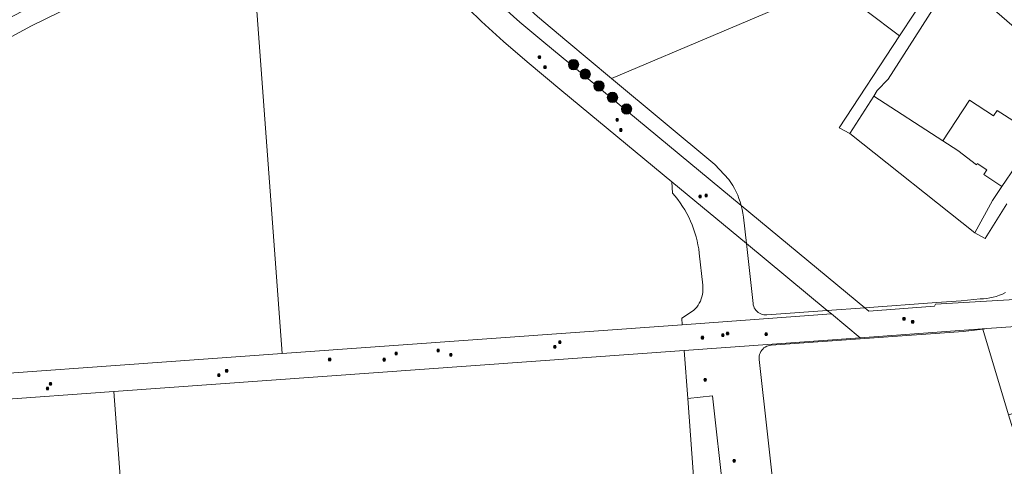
# Model space of a CAD drawing. Header units: metres. Extents: x 163628 to 168255, y 402691 to 405367.
# Tile 6 of 256: x 164367 to 164747, y 403191 to 403364. Entities that reach past the tile are written whole.
import ezdxf

# ---------------------------------------------------------------- set-up
doc = ezdxf.new("R2010")
doc.units = ezdxf.units.M
doc.layers.add('X-CA190022.004-UO-DWM_Beplanting$0$B-WE-GR-BOOM-S AFKOMSTIG UIT BOMENBESTAND GEMEENTE', color=252, linetype='Continuous')
doc.layers.add('X-CA190022.004-UO-DWM_Beplanting$0$N-GV-GR-GRAS-A-200', color=7, linetype='Continuous')
doc.layers.add('X-CA190022.004-UO-KAD_Percelen$0$B-WE-KG-GRENS_PERCEEL-GV', color=150, linetype='Continuous', lineweight=9)
doc.layers.add('X-CA190022.004-UO-WHM_Riolering gemeente_NLCS_v0.1$0$B-WE-RI-PUT-S', color=252, linetype='Continuous', lineweight=15)

# ---------------------------------------------------------------- blocks, each defined once
blk = doc.blocks.new('X-CA190022.004-UO-WHM_Riolering gemeente_NLCS_v0.1$0$B-SRI-PUT_BETON-SO')
blk.add_line((-1.4, -1.4), (1.4, 1.4))
at = {"lineweight": -3, "flags": 128}
blk.add_lwpolyline([(2, -2), (2, 2), (-2, 2), (-2, -2)], close=True, dxfattribs=at)
at = {"lineweight": -3}
blk.add_circle((0, 0), 2, dxfattribs=at)
blk = doc.blocks.new('X-CA190022.004-UO-DWM_Beplanting$0$SGR-BOOM_01-SO')
at = {"linetype": 'ByBlock', "lineweight": 18}
h = blk.add_hatch(color=0, dxfattribs=at)
h.dxf.hatch_style = 1
edge = h.paths.add_edge_path()
edge.add_arc((0, 0), 0.25, 0, 360)
at = {"color": 0, "linetype": 'ByBlock', "lineweight": 18}
for radius in [2, 0.25]:
    blk.add_circle((0, 0), radius, dxfattribs=at)
blk = doc.blocks.new('X-CA190022.004-UO-DWM_Beplanting$0$IMGEOBoom')
at = {"transparency": 33554457}
h = blk.add_hatch(color=256, dxfattribs=at)
h.dxf.hatch_style = 1
edge = h.paths.add_edge_path()
edge.add_arc((0, 0), 100, 0, 360)
edge = h.paths.add_edge_path(flags=17)
edge.add_arc((0, 0), 12.5, 0, 360)
h = blk.add_hatch()
h.set_pattern_fill('ANGLE', color=256)
h.set_pattern_definition([(0, (0, 0), (0, 6.985), [5.08, -1.905]), (90, (0, 0), (-6.985, 4e-16), [5.08, -1.905])])
edge = h.paths.add_edge_path(flags=17)
edge.add_arc((0, 0), 12.5, 0, 360)
at = {"layer": 'X-CA190022.004-UO-DWM_Beplanting$0$N-GV-GR-GRAS-A-200'}
h = blk.add_hatch(color=256, dxfattribs=at)
h.dxf.hatch_style = 1
edge = h.paths.add_edge_path(flags=17)
edge.add_arc((0, 0), 12.5, 0, 360)
at = {"xscale": 50, "yscale": 50, "zscale": 50}
blk.add_blockref('X-CA190022.004-UO-DWM_Beplanting$0$SGR-BOOM_01-SO', (0, 0), dxfattribs=at)

msp = doc.modelspace()

# ---------------------------------------------------------------- linework, layer by layer
at = {"layer": 'X-CA190022.004-UO-KAD_Percelen$0$B-WE-KG-GRENS_PERCEEL-GV', "flags": 128}
for points in [[(164533.661, 403395.537), (164536.42, 403392.642), (164545.1, 403385.464), (164555.693, 403375.191), (164566.594, 403365.264), (164577.825, 403355.696), (164595.119, 403341.313), (164680.447, 403377.432), (164668.445, 403386.48), (164691.364, 403412.413), (164650.993, 403447.673), (164626.374, 403435.474), (164604.713, 403424.761), (164545.351, 403395.395), (164541.93, 403398.21), (164541.836, 403398.096), (164540.946, 403398.913)], [(164467.899, 403234.987), (164456.621, 403388.359), (164455.852, 403398.81), (164455.428, 403404.573), (164439.548, 403397.62), (164439.743, 403395.067), (164420.417, 403385.713), (164397.764, 403374.75), (164371.136, 403361.559), (164358.377, 403354.762), (164345.274, 403347.596), (164327.091, 403336.771), (164317.093, 403330.96), (164302.186, 403321.636), (164284.985, 403310.301), (164267.784, 403298.445), (164251.857, 403287.067), (164235.818, 403275.048), (164214.13, 403258.511), (164217.745, 403216.986), (164299.737, 403222.886)], [(164714.777, 403391.964), (164680.447, 403377.432), (164706.413, 403357.714), (164723.788, 403384.094)], [(164706.413, 403357.714), (164683.039, 403322.226), (164687.273, 403319.98), (164696.418, 403334.425), (164697.779, 403336.575), (164701.998, 403340.965), (164727.601, 403381.15), (164723.788, 403384.094)], [(164696.418, 403334.425), (164723.133, 403317.2), (164733.411, 403332.857), (164742.673, 403326.778), (164744.111, 403328.921), (164751.574, 403324.087), (164755.31, 403329.398), (164762.538, 403323.919), (164764.086, 403326.212), (164775.692, 403341.308), (164767.456, 403347.051), (164764.167, 403349.345), (164727.601, 403381.15), (164701.998, 403340.965), (164697.779, 403336.575)], [(164687.273, 403319.98), (164735.507, 403281.665), (164742.309, 403294.063), (164745.989, 403299.49), (164738.979, 403304.115), (164740.166, 403305.973), (164736.413, 403308.359), (164736.202, 403307.929), (164728.975, 403313.434), (164723.133, 403317.2), (164696.418, 403334.425)], [(164723.133, 403317.2), (164728.975, 403313.434), (164736.202, 403307.929), (164736.413, 403308.359), (164740.166, 403305.973), (164738.979, 403304.115), (164745.989, 403299.49), (164756.483, 403314.95), (164762.538, 403323.919), (164755.31, 403329.398), (164751.574, 403324.087), (164744.111, 403328.921), (164742.673, 403326.778), (164733.411, 403332.857)], [(164625.633, 403286.17), (164626.264, 403284.685), (164626.838, 403283.177), (164627.353, 403281.647), (164627.809, 403280.099), (164628.205, 403278.535), (164628.54, 403276.957), (164628.815, 403275.367), (164629.028, 403273.767), (164630.388, 403261.399), (164630.469, 403260.496), (164630.479, 403259.589), (164630.418, 403258.684), (164630.284, 403257.788), (164630.081, 403256.904), (164629.808, 403256.039), (164629.468, 403255.199), (164629.063, 403254.387), (164628.594, 403253.611), (164628.066, 403252.874), (164627.482, 403252.181), (164626.844, 403251.536), (164622.307, 403248.668), (164622.453, 403246.109), (164680.093, 403250.257), (164678.489, 403251.586), (164655.103, 403249.905), (164654.518, 403249.899), (164653.936, 403249.963), (164653.366, 403250.094), (164652.815, 403250.291), (164652.291, 403250.552), (164651.802, 403250.872), (164651.353, 403251.248), (164650.952, 403251.673), (164650.603, 403252.143), (164650.313, 403252.651), (164650.083, 403253.189), (164649.919, 403253.751), (164649.822, 403254.328), (164647.229, 403277.474), (164618.408, 403301.344), (164618.738, 403296.965), (164619.776, 403295.738), (164620.767, 403294.472), (164621.709, 403293.17), (164622.6, 403291.832), (164623.439, 403290.461), (164624.225, 403289.059), (164624.957, 403287.628)], [(164645.235, 403292.179), (164645.594, 403290.681), (164645.879, 403289.168), (164646.09, 403287.642), (164647.229, 403277.474), (164678.489, 403251.586), (164692.989, 403252.628)], [(164647.229, 403277.474), (164649.822, 403254.328), (164649.919, 403253.751), (164650.083, 403253.189), (164650.313, 403252.651), (164650.603, 403252.143), (164650.952, 403251.673), (164651.353, 403251.248), (164651.802, 403250.872), (164652.291, 403250.552), (164652.815, 403250.291), (164653.366, 403250.094), (164653.936, 403249.963), (164654.518, 403249.899), (164655.103, 403249.905), (164678.489, 403251.586)], [(164356.558, 403216.885), (164402.906, 403220.232), (164623.2, 403236.138), (164691.212, 403241.049), (164680.093, 403250.257), (164622.453, 403246.109), (164467.899, 403234.987), (164299.737, 403222.886), (164300.479, 403212.882), (164310.112, 403213.627), (164356.198, 403216.859)], [(164740.132, 403244.572), (164738.547, 403244.384), (164748.559, 403211.304), (164772.542, 403218.648), (164769.723, 403227.849), (164764.109, 403246.299)], [(164407.665, 403156.388), (164409.691, 403129.206), (164410.565, 403115.481), (164410.796, 403112.446), (164543.805, 403122.807), (164543.811, 403122.488), (164543.871, 403121.688), (164544.641, 403111.368), (164557.875, 403112.324), (164569.67, 403113.214), (164570.068, 403113.244), (164582.958, 403114.217), (164595.159, 403115.327), (164595.019, 403117.276), (164593.049, 403139.023), (164630.208, 403141.467), (164624.572, 403217.605), (164623.2, 403236.138), (164402.906, 403220.232)], [(164402.906, 403220.232), (164356.558, 403216.885), (164362.048, 403152.978), (164407.665, 403156.388)], [(164642.675, 403142.314), (164634.193, 403218.657), (164624.572, 403217.605), (164630.208, 403141.467)]]:
    msp.add_lwpolyline(points, close=True, dxfattribs=at)
for points in [[(164358.377, 403354.762), (164371.136, 403361.559), (164397.764, 403374.75), (164420.417, 403385.713), (164439.743, 403395.067), (164439.548, 403397.62), (164455.428, 403404.573), (164468.748, 403410.406), (164466.349, 403415.367), (164408.841, 403387.712), (164374.895, 403370.972), (164363.145, 403364.918)], [(164456.621, 403388.359), (164467.899, 403234.987), (164622.453, 403246.109), (164622.307, 403248.668), (164626.844, 403251.536), (164627.482, 403252.181), (164628.066, 403252.874), (164628.594, 403253.611), (164629.063, 403254.387), (164629.468, 403255.199), (164629.808, 403256.039), (164630.081, 403256.904), (164630.284, 403257.788), (164630.418, 403258.684), (164630.479, 403259.589), (164630.469, 403260.496), (164630.388, 403261.399), (164629.028, 403273.767), (164628.815, 403275.367), (164628.54, 403276.957), (164628.205, 403278.535), (164627.809, 403280.099), (164627.353, 403281.647), (164626.838, 403283.177), (164626.264, 403284.685), (164625.633, 403286.17), (164624.957, 403287.628), (164624.225, 403289.059), (164623.439, 403290.461), (164622.6, 403291.832), (164621.709, 403293.17), (164620.767, 403294.472), (164619.776, 403295.738), (164618.738, 403296.965), (164618.408, 403301.344), (164575.912, 403336.539), (164562.586, 403347.655), (164553.433, 403355.5), (164544.858, 403363.307), (164534.917, 403373.194)], [(164747.865, 403292.861), (164739.462, 403279.394), (164735.507, 403281.665), (164687.273, 403319.98), (164683.039, 403322.226), (164706.413, 403357.714), (164680.447, 403377.432), (164595.119, 403341.313), (164635.102, 403308.06), (164640.482, 403302.258), (164641.27, 403301.101), (164642.006, 403299.909), (164642.687, 403298.686), (164643.313, 403297.433), (164643.882, 403296.153), (164644.392, 403294.849), (164644.844, 403293.524), (164645.235, 403292.179), (164692.989, 403252.628), (164720.647, 403254.616), (164730.159, 403255.3), (164737.559, 403256.085), (164738.826, 403256.135), (164740.088, 403256.257), (164741.34, 403256.453), (164742.58, 403256.72), (164743.802, 403257.058), (164745.002, 403257.467), (164746.177, 403257.944), (164747.322, 403258.488)], [(164534.917, 403373.194), (164544.858, 403363.307), (164553.433, 403355.5), (164562.586, 403347.655), (164575.912, 403336.539), (164618.408, 403301.344), (164647.229, 403277.474), (164646.09, 403287.642), (164645.879, 403289.168), (164645.594, 403290.681), (164645.235, 403292.179), (164589.027, 403338.734), (164568.964, 403355.35), (164559.715, 403363.08), (164551.044, 403370.772)], [(164551.044, 403370.772), (164559.715, 403363.08), (164568.964, 403355.35), (164589.027, 403338.734), (164645.235, 403292.179), (164644.844, 403293.524), (164644.392, 403294.849), (164643.882, 403296.153), (164643.313, 403297.433), (164642.687, 403298.686), (164642.006, 403299.909), (164641.27, 403301.101), (164640.482, 403302.258), (164635.102, 403308.06), (164595.119, 403341.313), (164577.825, 403355.696), (164566.594, 403365.264)], [(164756.483, 403314.95), (164745.989, 403299.49), (164742.309, 403294.063), (164735.507, 403281.665), (164739.462, 403279.394), (164747.865, 403292.861)], [(164801.024, 403161.24), (164790.628, 403195.355), (164790.581, 403195.51), (164786.705, 403208.229), (164786.592, 403208.6), (164779.722, 403231.146), (164776.581, 403241.322), (164773.978, 403249.741), (164773.43, 403251.514), (164771.633, 403257.198), (164755.331, 403256.122), (164720.318, 403254.016), (164719.896, 403253.248), (164694.494, 403251.382), (164692.989, 403252.628), (164678.489, 403251.586), (164680.093, 403250.257), (164691.212, 403241.049), (164740.132, 403244.572), (164764.109, 403246.299), (164769.723, 403227.849), (164772.542, 403218.648), (164778.379, 403199.598), (164783.837, 403181.786)], [(164747.322, 403258.488), (164746.177, 403257.944), (164745.002, 403257.467), (164743.802, 403257.058), (164742.58, 403256.72), (164741.34, 403256.453), (164740.088, 403256.257), (164738.826, 403256.135), (164737.559, 403256.085), (164730.159, 403255.3), (164720.647, 403254.616), (164692.989, 403252.628), (164694.494, 403251.382), (164719.896, 403253.248), (164720.318, 403254.016), (164755.331, 403256.122)], [(164662.377, 403141.501), (164652.214, 403232.707), (164652.187, 403233.326), (164652.237, 403233.943), (164652.363, 403234.549), (164652.564, 403235.135), (164652.836, 403235.691), (164653.176, 403236.209), (164653.577, 403236.68), (164654.033, 403237.099), (164654.538, 403237.457), (164655.084, 403237.749), (164655.662, 403237.972), (164656.263, 403238.12), (164656.878, 403238.193), (164730.978, 403243.488), (164738.547, 403244.384), (164740.132, 403244.572), (164691.212, 403241.049), (164623.2, 403236.138), (164624.572, 403217.605), (164634.193, 403218.657), (164642.675, 403142.314)], [(164760.026, 403173.849), (164754.392, 403192.252), (164748.559, 403211.304), (164738.547, 403244.384), (164730.978, 403243.488), (164656.878, 403238.193), (164656.263, 403238.12), (164655.662, 403237.972), (164655.084, 403237.749), (164654.538, 403237.457), (164654.033, 403237.099), (164653.577, 403236.68), (164653.176, 403236.209), (164652.836, 403235.691), (164652.564, 403235.135), (164652.363, 403234.549), (164652.237, 403233.943), (164652.187, 403233.326), (164652.214, 403232.707), (164662.377, 403141.501)]]:
    msp.add_lwpolyline(points, dxfattribs=at)

# ---------------------------------------------------------------- block references
at = {"layer": 'X-CA190022.004-UO-DWM_Beplanting$0$B-WE-GR-BOOM-S AFKOMSTIG UIT BOMENBESTAND GEMEENTE', "xscale": 0.02, "yscale": 0.02, "zscale": 0.02}
for p in [(164580.482, 403346.614), (164584.973, 403342.939), (164590.281, 403338.389), (164595.531, 403333.956), (164600.957, 403329.464)]:
    msp.add_blockref('X-CA190022.004-UO-DWM_Beplanting$0$IMGEOBoom', p, dxfattribs=at)
at = {"layer": 'X-CA190022.004-UO-WHM_Riolering gemeente_NLCS_v0.1$0$B-WE-RI-PUT-S', "xscale": 0.2, "yscale": 0.2, "zscale": 0.2}
for p in [(164567.28, 403349.536), (164569.44, 403345.664), (164597.296, 403325.248), (164598.736, 403321.344), (164629.344, 403295.68), (164631.712, 403296.064), (164708.128, 403248.384), (164711.488, 403247.2), (164630.256, 403241.088), (164638.144, 403242.048), (164640, 403242.656), (164654.896, 403242.4), (164573.216, 403237.504), (164575.152, 403239.36), (164511.936, 403234.976), (164528.176, 403236.16), (164533.072, 403234.464), (164486.272, 403232.64), (164507.312, 403232.576), (164443.472, 403226.56), (164446.48, 403228.288), (164377.296, 403221.472), (164378.448, 403223.2), (164631.312, 403224.832), (164642.544, 403193.536)]:
    msp.add_blockref('X-CA190022.004-UO-WHM_Riolering gemeente_NLCS_v0.1$0$B-SRI-PUT_BETON-SO', p, dxfattribs=at)

doc.saveas('drawing.dxf')
